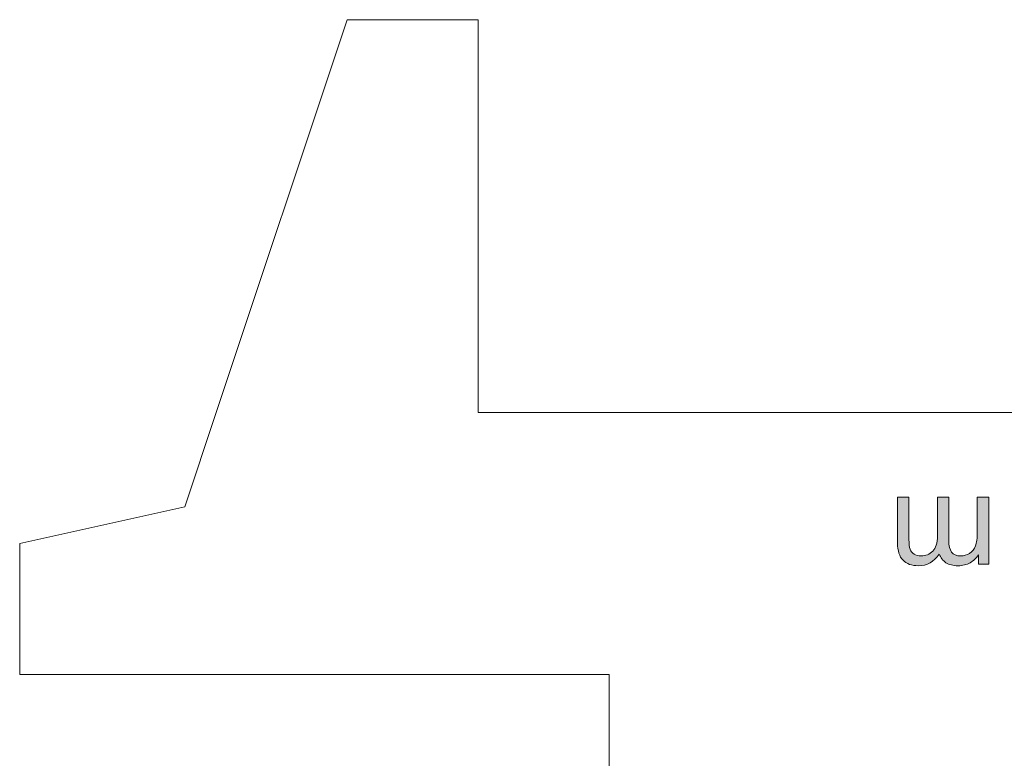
# Model space of a CAD drawing. Header units: millimetres. Extents: x 4 to 594, y -297 to -6.
# Tile 30 of 134: x 4 to 79, y -81 to -25. Entities that reach past the tile are written whole.
import ezdxf

# ---------------------------------------------------------------- set-up
doc = ezdxf.new("R2010")
doc.units = ezdxf.units.MM
doc.header["$MEASUREMENT"] = 0
doc.layers.add('Layer 1', color=7, linetype='Continuous', lineweight=0)

# ---------------------------------------------------------------- blocks, each defined once
blk = doc.blocks.new('Block_2')
at = {"layer": 'Layer 1', "true_color": 0x010101, "transparency": 33554687}
h = blk.add_hatch(color=18, dxfattribs=at)
edge = h.paths.add_edge_path()
edge.add_spline(control_points=[(77.614, -61.294), (77.614, -61.294), (77.614, -66.42), (77.614, -66.42), (77.614, -66.42), (76.834, -66.42), (76.834, -66.42), (76.834, -66.42), (76.834, -65.696), (76.834, -65.696), (76.674, -65.946), (76.46, -66.149), (76.194, -66.3), (75.927, -66.453), (75.624, -66.529), (75.283, -66.529), (74.905, -66.529), (74.593, -66.45), (74.351, -66.294), (74.109, -66.136), (73.938, -65.917), (73.839, -65.633), (73.431, -66.231), (72.903, -66.529), (72.251, -66.529), (71.74, -66.529), (71.347, -66.389), (71.074, -66.108), (70.799, -65.826), (70.66, -65.393), (70.66, -64.809), (70.66, -64.809), (70.66, -61.294), (70.66, -61.294), (70.66, -61.294), (71.53, -61.294), (71.53, -61.294), (71.53, -61.294), (71.53, -64.521), (71.53, -64.521), (71.53, -64.866), (71.559, -65.117), (71.615, -65.27), (71.671, -65.423), (71.773, -65.545), (71.923, -65.638), (72.071, -65.732), (72.246, -65.778), (72.445, -65.778), (72.807, -65.778), (73.107, -65.658), (73.345, -65.419), (73.584, -65.179), (73.703, -64.796), (73.703, -64.269), (73.703, -64.269), (73.703, -61.294), (73.703, -61.294), (73.703, -61.294), (74.572, -61.294), (74.572, -61.294), (74.572, -61.294), (74.572, -64.621), (74.572, -64.621), (74.572, -65.006), (74.643, -65.296), (74.784, -65.489), (74.926, -65.681), (75.158, -65.778), (75.479, -65.778), (75.723, -65.778), (75.948, -65.714), (76.156, -65.586), (76.363, -65.457), (76.513, -65.27), (76.607, -65.021), (76.699, -64.774), (76.745, -64.417), (76.745, -63.951), (76.745, -63.951), (76.745, -61.294), (76.745, -61.294), (76.745, -61.294), (77.614, -61.294), (77.614, -61.294)], knot_values=[0, 0, 0, 0, 1, 1, 1, 2, 2, 2, 3, 3, 3, 4, 4, 4, 5, 5, 5, 6, 6, 6, 7, 7, 7, 8, 8, 8, 9, 9, 9, 10, 10, 10, 11, 11, 11, 12, 12, 12, 13, 13, 13, 14, 14, 14, 15, 15, 15, 16, 16, 16, 17, 17, 17, 18, 18, 18, 19, 19, 19, 20, 20, 20, 21, 21, 21, 22, 22, 22, 23, 23, 23, 24, 24, 24, 25, 25, 25, 26, 26, 26, 27, 27, 27, 28, 28, 28, 28], degree=3, periodic=0)
at = {"layer": 'Layer 1', "color": 240, "lineweight": 0, "true_color": 0xed2224}
for points in [[(16.241, -62.03), (16.241, -62.03), (18.641, -54.83), (18.641, -54.83), (18.641, -54.83), (28.641, -24.83), (28.641, -24.83)], [(28.641, -24.83), (28.641, -24.83), (38.641, -24.83), (38.641, -24.83), (38.641, -24.83), (38.641, -54.83), (38.641, -54.83)], [(3.641, -64.83), (3.641, -64.83), (3.641, -74.83), (3.641, -74.83), (3.641, -74.83), (48.641, -74.83), (48.641, -74.83)]]:
    blk.add_open_spline(points, degree=3, knots=[0, 0, 0, 0, 1, 1, 1, 2, 2, 2, 2], dxfattribs=at)
for points in [[(38.641, -54.83), (38.641, -54.83), (48.641, -54.83), (48.641, -54.83)], [(48.641, -54.83), (48.641, -54.83), (168.641, -54.83), (168.641, -54.83)], [(16.241, -62.03), (16.241, -62.03), (3.641, -64.83), (3.641, -64.83)], [(48.641, -194.83), (48.641, -194.83), (48.641, -74.83), (48.641, -74.83)]]:
    blk.add_open_spline(points, degree=3, dxfattribs=at)
at = {"layer": 'Layer 1'}
blk.add_open_spline([(77.614, -61.294), (77.614, -61.294), (77.614, -66.42), (77.614, -66.42), (77.614, -66.42), (76.834, -66.42), (76.834, -66.42), (76.834, -66.42), (76.834, -65.696), (76.834, -65.696), (76.674, -65.946), (76.46, -66.149), (76.194, -66.3), (75.927, -66.453), (75.624, -66.529), (75.283, -66.529), (74.905, -66.529), (74.593, -66.45), (74.351, -66.294), (74.109, -66.136), (73.938, -65.917), (73.839, -65.633), (73.431, -66.231), (72.903, -66.529), (72.251, -66.529), (71.74, -66.529), (71.347, -66.389), (71.074, -66.108), (70.799, -65.826), (70.66, -65.393), (70.66, -64.809), (70.66, -64.809), (70.66, -61.294), (70.66, -61.294), (70.66, -61.294), (71.53, -61.294), (71.53, -61.294), (71.53, -61.294), (71.53, -64.521), (71.53, -64.521), (71.53, -64.866), (71.559, -65.117), (71.615, -65.27), (71.671, -65.423), (71.773, -65.545), (71.923, -65.638), (72.071, -65.732), (72.246, -65.778), (72.445, -65.778), (72.807, -65.778), (73.107, -65.658), (73.345, -65.419), (73.584, -65.179), (73.703, -64.796), (73.703, -64.269), (73.703, -64.269), (73.703, -61.294), (73.703, -61.294), (73.703, -61.294), (74.572, -61.294), (74.572, -61.294), (74.572, -61.294), (74.572, -64.621), (74.572, -64.621), (74.572, -65.006), (74.643, -65.296), (74.784, -65.489), (74.926, -65.681), (75.158, -65.778), (75.479, -65.778), (75.723, -65.778), (75.948, -65.714), (76.156, -65.586), (76.363, -65.457), (76.513, -65.27), (76.607, -65.021), (76.699, -64.774), (76.745, -64.417), (76.745, -63.951), (76.745, -63.951), (76.745, -61.294), (76.745, -61.294), (76.745, -61.294), (77.614, -61.294), (77.614, -61.294)], degree=3, knots=[0, 0, 0, 0, 1, 1, 1, 2, 2, 2, 3, 3, 3, 4, 4, 4, 5, 5, 5, 6, 6, 6, 7, 7, 7, 8, 8, 8, 9, 9, 9, 10, 10, 10, 11, 11, 11, 12, 12, 12, 13, 13, 13, 14, 14, 14, 15, 15, 15, 16, 16, 16, 17, 17, 17, 18, 18, 18, 19, 19, 19, 20, 20, 20, 21, 21, 21, 22, 22, 22, 23, 23, 23, 24, 24, 24, 25, 25, 25, 26, 26, 26, 27, 27, 27, 28, 28, 28, 28], dxfattribs=at)
blk = doc.blocks.new('Block_0')
at = {"layer": 'Layer 1'}
blk.add_blockref('Block_2', (0, 0), dxfattribs=at)

msp = doc.modelspace()

# ---------------------------------------------------------------- block references
at = {"layer": 'Layer 1'}
msp.add_blockref('Block_0', (0, 0), dxfattribs=at)

doc.saveas('drawing.dxf')
